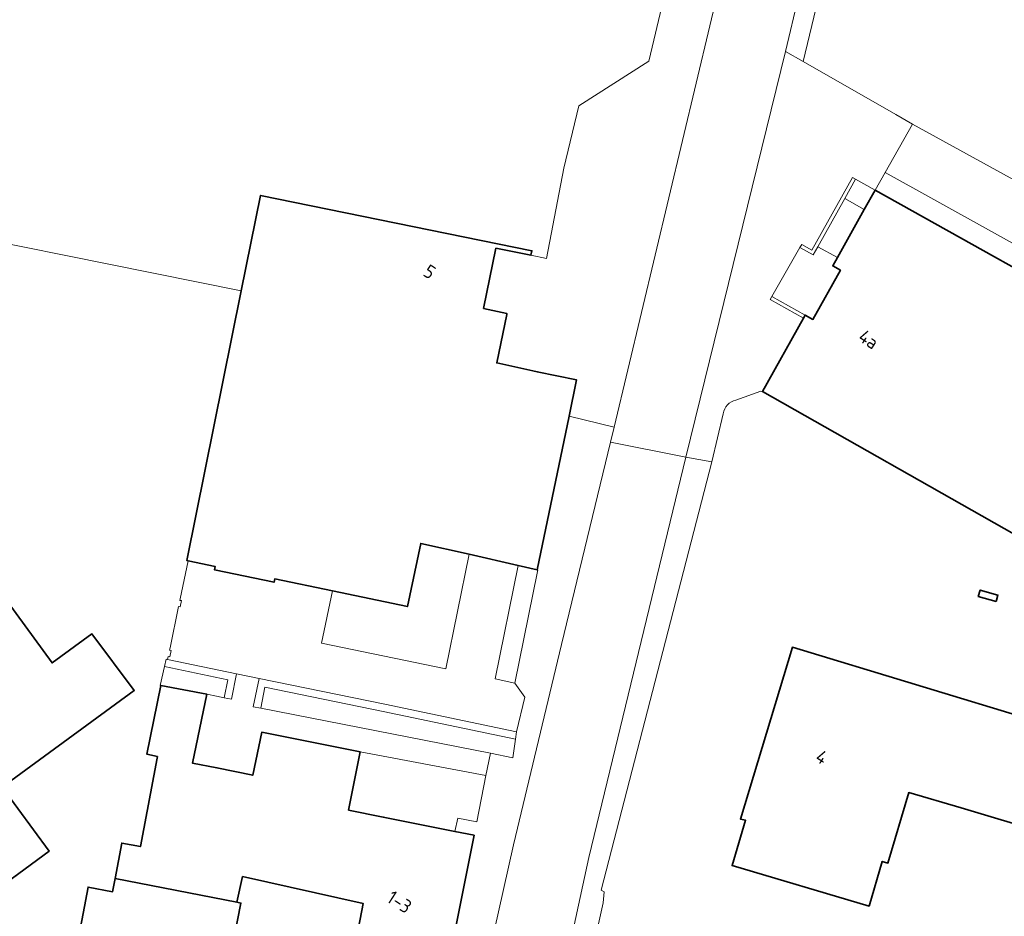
# Model space of a CAD drawing. Extents: x 184422 to 188298, y 343471 to 350189.
# Tile 146 of 256: x 186228 to 186293, y 347082 to 347142. Entities that reach past the tile are written whole.
import ezdxf
from ezdxf.enums import TextEntityAlignment as Align

# ---------------------------------------------------------------- set-up
doc = ezdxf.new("R2010")
doc.units = 0
for name, color, linetype, lineweight in [('B-WA-GR-BEPLANTING_CULTUUR_BODEMBEDEKKER-GV', 252, 'Continuous', 18), ('B-WA-GR-BEPLANTING_CULTUUR_HEESTERS-GV', 252, 'Continuous', 18), ('B-WA-IE-TERREINAFSCHEIDING_KUNSTMATIG_MUUR-G', 252, 'IE-TERREINAFSCHEIDING-KUNSTMATIG-DICHT', 18), ('B-WA-IE-TERREINAFSCHEIDING_KUNSTMATIG_MUUR-GV', 252, 'Continuous', 18), ('B-WA-OG-TERREIN_CULTUURSCHEIDING-GV', 252, 'Continuous', 18), ('B-WA-OG-TERREIN_ERF-GV', 252, 'Continuous', 18), ('B-WA-VH-VERHARDING_ASFALT-GV', 252, 'Continuous', 18), ('B-WA-VH-VERHARDING_BETONSTRAATSTEEN-GV', 252, 'Continuous', 18), ('B-WA-VH-VERHARDING_OPEN-GV', 252, 'Continuous', 18), ('B-WA-VH-VERHARDING_SIERBESTRATING-GV', 252, 'Continuous', 18), ('B-WA-VH-VERHARDING_STRAATBAKSTEEN-GV', 252, 'Continuous', 18), ('B-WE-OG-BEBOUWING-GV', 250, 'Continuous', 35), ('B-WE-OG-BEBOUWING-T18', 10, 'Continuous', 18)]:
    doc.layers.add(name, color=color, linetype=linetype, lineweight=lineweight)
doc.styles.add('NLCS-ISO-M500-T18', font='NLCS-ISO.ttf', dxfattribs={"height": 0.9})
doc.linetypes.add('IE-TERREINAFSCHEIDING-KUNSTMATIG-DICHT', pattern='A,8,-1,[82,NLCS.SHX,S=0.75,R=90,X=0,Y=0],-1', length=10)

msp = doc.modelspace()

# ---------------------------------------------------------------- linework, layer by layer
at = {"layer": 'B-WA-GR-BEPLANTING_CULTUUR_BODEMBEDEKKER-GV', "flags": 128}
msp.add_lwpolyline([(186258.592, 347091.174), (186250.218, 347092.751), (186249.444, 347088.878), (186251.752, 347088.417), (186256.526, 347087.463), (186256.71, 347088.348), (186257.987, 347088.093)], close=True, dxfattribs=at)
msp.add_lwpolyline([(186258.592, 347091.174), (186250.218, 347092.751), (186249.444, 347088.878), (186251.752, 347088.417), (186256.526, 347087.463), (186256.71, 347088.348), (186257.987, 347088.093)], close=True, dxfattribs=at)
msp.add_lwpolyline([(186258.592, 347091.174), (186250.218, 347092.751), (186249.444, 347088.878), (186251.752, 347088.417), (186256.526, 347087.463), (186256.71, 347088.348), (186257.987, 347088.093)], close=True, dxfattribs=at)
at = {"layer": 'B-WA-GR-BEPLANTING_CULTUUR_HEESTERS-GV', "flags": 128}
for points in [[(186248.36, 347103.475), (186247.625, 347100.007), (186255.923, 347098.278), (186257.464, 347105.913), (186254.245, 347106.643), (186253.359, 347102.438)], [(186248.36, 347103.475), (186247.625, 347100.007), (186255.923, 347098.278), (186257.464, 347105.913), (186254.245, 347106.643), (186253.359, 347102.438)], [(186248.36, 347103.475), (186247.625, 347100.007), (186255.923, 347098.278), (186257.464, 347105.913), (186254.245, 347106.643), (186253.359, 347102.438)], [(186262.014, 347104.881), (186260.728, 347105.173), (186259.196, 347097.615), (186260.513, 347097.324), (186262.021, 347104.769), (186262.042, 347104.875)], [(186262.014, 347104.881), (186260.728, 347105.173), (186259.196, 347097.615), (186260.513, 347097.324), (186262.021, 347104.769), (186262.042, 347104.875)], [(186262.014, 347104.881), (186260.728, 347105.173), (186259.196, 347097.615), (186260.513, 347097.324), (186262.021, 347104.769), (186262.042, 347104.875)], [(186241.981, 347097.951), (186237.382, 347098.902), (186237.289, 347098.921), (186237.174, 347098.434), (186241.39, 347097.563), (186241.141, 347096.366), (186241.63, 347096.264)], [(186241.981, 347097.951), (186237.382, 347098.902), (186237.289, 347098.921), (186237.174, 347098.434), (186241.39, 347097.563), (186241.141, 347096.366), (186241.63, 347096.264)], [(186241.981, 347097.951), (186237.382, 347098.902), (186237.289, 347098.921), (186237.174, 347098.434), (186241.39, 347097.563), (186241.141, 347096.366), (186241.63, 347096.264)], [(186236.941, 347097.167), (186240.002, 347096.59), (186240.651, 347096.468), (186241.141, 347096.366), (186241.39, 347097.563), (186237.174, 347098.434), (186236.879, 347097.179)], [(186236.941, 347097.167), (186240.002, 347096.59), (186240.651, 347096.468), (186241.141, 347096.366), (186241.39, 347097.563), (186237.174, 347098.434), (186236.879, 347097.179)], [(186236.941, 347097.167), (186240.002, 347096.59), (186240.651, 347096.468), (186241.141, 347096.366), (186241.39, 347097.563), (186237.174, 347098.434), (186236.879, 347097.179)], [(186260.636, 347094.099), (186251.851, 347095.927), (186243.473, 347097.651), (186243.092, 347095.759), (186243.583, 347095.663), (186243.864, 347097.06), (186251.75, 347095.437), (186260.562, 347093.604)], [(186260.636, 347094.099), (186251.851, 347095.927), (186243.473, 347097.651), (186243.092, 347095.759), (186243.583, 347095.663), (186243.864, 347097.06), (186251.75, 347095.437), (186260.562, 347093.604)], [(186260.636, 347094.099), (186251.851, 347095.927), (186243.473, 347097.651), (186243.092, 347095.759), (186243.583, 347095.663), (186243.864, 347097.06), (186251.75, 347095.437), (186260.562, 347093.604)], [(186258.884, 347092.662), (186260.379, 347092.369), (186260.562, 347093.604), (186251.75, 347095.437), (186243.864, 347097.06), (186243.583, 347095.663)], [(186258.884, 347092.662), (186260.379, 347092.369), (186260.562, 347093.604), (186251.75, 347095.437), (186243.864, 347097.06), (186243.583, 347095.663)], [(186258.884, 347092.662), (186260.379, 347092.369), (186260.562, 347093.604), (186251.75, 347095.437), (186243.864, 347097.06), (186243.583, 347095.663)]]:
    msp.add_lwpolyline(points, close=True, dxfattribs=at)
at = {"layer": 'B-WA-IE-TERREINAFSCHEIDING_KUNSTMATIG_MUUR-G', "flags": 128}
for points in [[(186279.513, 347126.343), (186279.625, 347126.544), (186280.306, 347126.163), (186283.017, 347131.005), (186283.218, 347130.892)], [(186279.513, 347126.343), (186279.625, 347126.544), (186280.306, 347126.163), (186283.017, 347131.005), (186283.218, 347130.892)], [(186279.513, 347126.343), (186279.625, 347126.544), (186280.306, 347126.163), (186283.017, 347131.005), (186283.218, 347130.892)], [(186283.218, 347130.892), (186282.495, 347129.601)], [(186283.218, 347130.892), (186282.495, 347129.601)], [(186283.218, 347130.892), (186282.495, 347129.601)], [(186282.495, 347129.601), (186280.702, 347126.399)], [(186282.495, 347129.601), (186280.702, 347126.399)], [(186282.495, 347129.601), (186280.702, 347126.399)], [(186279.513, 347126.343), (186280.394, 347125.85), (186280.702, 347126.399)], [(186279.513, 347126.343), (186280.394, 347125.85), (186280.702, 347126.399)], [(186279.513, 347126.343), (186280.394, 347125.85), (186280.702, 347126.399)], [(186277.64, 347123.082), (186277.528, 347122.882), (186279.744, 347121.64)], [(186277.64, 347123.082), (186277.528, 347122.882), (186279.744, 347121.64)], [(186277.64, 347123.082), (186277.528, 347122.882), (186279.744, 347121.64)], [(186279.856, 347121.841), (186277.64, 347123.082)], [(186279.856, 347121.841), (186277.64, 347123.082)], [(186279.856, 347121.841), (186277.64, 347123.082)]]:
    msp.add_lwpolyline(points, dxfattribs=at)
at = {"layer": 'B-WA-IE-TERREINAFSCHEIDING_KUNSTMATIG_MUUR-GV', "flags": 128}
for points in [[(186279.513, 347126.343), (186280.394, 347125.85), (186280.702, 347126.399), (186282.495, 347129.601), (186283.218, 347130.892), (186283.017, 347131.005), (186280.306, 347126.163), (186279.625, 347126.544)], [(186279.513, 347126.343), (186280.394, 347125.85), (186280.702, 347126.399), (186282.495, 347129.601), (186283.218, 347130.892), (186283.017, 347131.005), (186280.306, 347126.163), (186279.625, 347126.544)], [(186279.513, 347126.343), (186280.394, 347125.85), (186280.702, 347126.399), (186282.495, 347129.601), (186283.218, 347130.892), (186283.017, 347131.005), (186280.306, 347126.163), (186279.625, 347126.544)], [(186279.744, 347121.64), (186279.856, 347121.841), (186277.64, 347123.082), (186277.528, 347122.882)], [(186279.744, 347121.64), (186279.856, 347121.841), (186277.64, 347123.082), (186277.528, 347122.882)], [(186279.744, 347121.64), (186279.856, 347121.841), (186277.64, 347123.082), (186277.528, 347122.882)]]:
    msp.add_lwpolyline(points, close=True, dxfattribs=at)
at = {"layer": 'B-WA-OG-TERREIN_CULTUURSCHEIDING-GV', "flags": 128}
for points in [[(186266.391, 347148.342), (186244.169, 347153.272), (186234.982, 347155.331), (186232.496, 347155.88), (186226.393, 347157.229), (186222.168, 347158.156), (186222.008, 347157.389), (186216.494, 347130.955), (186216.032, 347128.741), (186242.29, 347123.45), (186243.575, 347129.811), (186261.657, 347126.13), (186261.59, 347125.825), (186262.621, 347125.614), (186263.771, 347131.625), (186264.769, 347135.779), (186269.437, 347138.756), (186271.296, 347146.533)], [(186266.391, 347148.342), (186244.169, 347153.272), (186234.982, 347155.331), (186232.496, 347155.88), (186226.393, 347157.229), (186222.168, 347158.156), (186222.008, 347157.389), (186216.494, 347130.955), (186216.032, 347128.741), (186242.29, 347123.45), (186243.575, 347129.811), (186261.657, 347126.13), (186261.59, 347125.825), (186262.621, 347125.614), (186263.771, 347131.625), (186264.769, 347135.779), (186269.437, 347138.756), (186271.296, 347146.533)], [(186266.391, 347148.342), (186244.169, 347153.272), (186234.982, 347155.331), (186232.496, 347155.88), (186226.393, 347157.229), (186222.168, 347158.156), (186222.008, 347157.389), (186216.494, 347130.955), (186216.032, 347128.741), (186242.29, 347123.45), (186243.575, 347129.811), (186261.657, 347126.13), (186261.59, 347125.825), (186262.621, 347125.614), (186263.771, 347131.625), (186264.769, 347135.779), (186269.437, 347138.756), (186271.296, 347146.533)], [(186285.259, 347147.326), (186286.723, 347149.432), (186288.061, 347151.623), (186315.203, 347138.097), (186308.599, 347122.703), (186287.003, 347134.558), (186285.19, 347131.352), (186311.915, 347116.518), (186312.133, 347117.022), (186312.581, 347118.056), (186320.206, 347135.957), (186315.163, 347138.234), (186316.5, 347141.196), (186300.967, 347148.763), (186284.855, 347156.873), (186284.904, 347156.97), (186284.56, 347157.057), (186284.041, 347156.826), (186284, 347156.654), (186281.558, 347146.421)], [(186285.259, 347147.326), (186286.723, 347149.432), (186288.061, 347151.623), (186315.203, 347138.097), (186308.599, 347122.703), (186287.003, 347134.558), (186285.19, 347131.352), (186311.915, 347116.518), (186312.133, 347117.022), (186312.581, 347118.056), (186320.206, 347135.957), (186315.163, 347138.234), (186316.5, 347141.196), (186300.967, 347148.763), (186284.855, 347156.873), (186284.904, 347156.97), (186284.56, 347157.057), (186284.041, 347156.826), (186284, 347156.654), (186281.558, 347146.421)], [(186285.259, 347147.326), (186286.723, 347149.432), (186288.061, 347151.623), (186315.203, 347138.097), (186308.599, 347122.703), (186287.003, 347134.558), (186285.19, 347131.352), (186311.915, 347116.518), (186312.133, 347117.022), (186312.581, 347118.056), (186320.206, 347135.957), (186315.163, 347138.234), (186316.5, 347141.196), (186300.967, 347148.763), (186284.855, 347156.873), (186284.904, 347156.97), (186284.56, 347157.057), (186284.041, 347156.826), (186284, 347156.654), (186281.558, 347146.421)]]:
    msp.add_lwpolyline(points, dxfattribs=at)
at = {"layer": 'B-WA-OG-TERREIN_ERF-GV', "flags": 128}
for points in [[(186230.341, 347074.51), (186232.084, 347083.75), (186233.715, 347083.442), (186233.88, 347084.317), (186234.327, 347086.685), (186235.575, 347086.449), (186236.688, 347092.337), (186236.708, 347092.443), (186236.008, 347092.598), (186236.941, 347097.167), (186236.879, 347097.179), (186237.174, 347098.434), (186237.289, 347098.921), (186237.382, 347098.902), (186237.424, 347099.108), (186237.532, 347099.085), (186237.618, 347099.507), (186237.511, 347099.529), (186237.545, 347099.695), (186238.117, 347102.428), (186238.225, 347102.406), (186238.311, 347102.827), (186238.203, 347102.849), (186238.225, 347102.957), (186238.753, 347105.485), (186238.664, 347105.504), (186242.29, 347123.45), (186216.032, 347128.741)], [(186230.341, 347074.51), (186232.084, 347083.75), (186233.715, 347083.442), (186233.88, 347084.317), (186234.327, 347086.685), (186235.575, 347086.449), (186236.688, 347092.337), (186236.708, 347092.443), (186236.008, 347092.598), (186236.941, 347097.167), (186236.879, 347097.179), (186237.174, 347098.434), (186237.289, 347098.921), (186237.382, 347098.902), (186237.424, 347099.108), (186237.532, 347099.085), (186237.618, 347099.507), (186237.511, 347099.529), (186237.545, 347099.695), (186238.117, 347102.428), (186238.225, 347102.406), (186238.311, 347102.827), (186238.203, 347102.849), (186238.225, 347102.957), (186238.753, 347105.485), (186238.664, 347105.504), (186242.29, 347123.45), (186216.032, 347128.741)], [(186230.341, 347074.51), (186232.084, 347083.75), (186233.715, 347083.442), (186233.88, 347084.317), (186234.327, 347086.685), (186235.575, 347086.449), (186236.688, 347092.337), (186236.708, 347092.443), (186236.008, 347092.598), (186236.941, 347097.167), (186236.879, 347097.179), (186237.174, 347098.434), (186237.289, 347098.921), (186237.382, 347098.902), (186237.424, 347099.108), (186237.532, 347099.085), (186237.618, 347099.507), (186237.511, 347099.529), (186237.545, 347099.695), (186238.117, 347102.428), (186238.225, 347102.406), (186238.311, 347102.827), (186238.203, 347102.849), (186238.225, 347102.957), (186238.753, 347105.485), (186238.664, 347105.504), (186242.29, 347123.45), (186216.032, 347128.741)], [(186293.788, 347107.249), (186277.007, 347116.755), (186276.898, 347116.785), (186275.249, 347116.185)], [(186293.788, 347107.249), (186277.007, 347116.755), (186276.898, 347116.785), (186275.249, 347116.185)], [(186293.788, 347107.249), (186277.007, 347116.755), (186276.898, 347116.785), (186275.249, 347116.185)], [(186274.398, 347115.276), (186273.634, 347112.077), (186266.263, 347083.539), (186266.46, 347083.447), (186266.4, 347082.694), (186265.553, 347078.903), (186265.333, 347077.899), (186270.253, 347076.674), (186266.675, 347059.731), (186264.973, 347055.433)], [(186274.398, 347115.276), (186273.634, 347112.077), (186266.263, 347083.539), (186266.46, 347083.447), (186266.4, 347082.694), (186265.553, 347078.903), (186265.333, 347077.899), (186270.253, 347076.674), (186266.675, 347059.731), (186264.973, 347055.433)], [(186274.398, 347115.276), (186273.634, 347112.077), (186266.263, 347083.539), (186266.46, 347083.447), (186266.4, 347082.694), (186265.553, 347078.903), (186265.333, 347077.899), (186270.253, 347076.674), (186266.675, 347059.731), (186264.973, 347055.433)], [(186221.265, 347110.176), (186229.692, 347098.679), (186232.328, 347100.611), (186235.166, 347096.853), (186226.36, 347090.398), (186229.488, 347086.137), (186225.014, 347082.853)], [(186221.265, 347110.176), (186229.692, 347098.679), (186232.328, 347100.611), (186235.166, 347096.853), (186226.36, 347090.398), (186229.488, 347086.137), (186225.014, 347082.853)], [(186221.265, 347110.176), (186229.692, 347098.679), (186232.328, 347100.611), (186235.166, 347096.853), (186226.36, 347090.398), (186229.488, 347086.137), (186225.014, 347082.853)], [(186295.324, 347087.53), (186292.686, 347088.306), (186290.24, 347089.026), (186286.758, 347090.051), (186285.375, 347085.35), (186284.991, 347085.463), (186284.113, 347082.49), (186274.992, 347085.184), (186275.883, 347088.201), (186275.541, 347088.284), (186279.007, 347099.72), (186295.401, 347094.751)], [(186295.324, 347087.53), (186292.686, 347088.306), (186290.24, 347089.026), (186286.758, 347090.051), (186285.375, 347085.35), (186284.991, 347085.463), (186284.113, 347082.49), (186274.992, 347085.184), (186275.883, 347088.201), (186275.541, 347088.284), (186279.007, 347099.72), (186295.401, 347094.751)], [(186295.324, 347087.53), (186292.686, 347088.306), (186290.24, 347089.026), (186286.758, 347090.051), (186285.375, 347085.35), (186284.991, 347085.463), (186284.113, 347082.49), (186274.992, 347085.184), (186275.883, 347088.201), (186275.541, 347088.284), (186279.007, 347099.72), (186295.401, 347094.751)]]:
    msp.add_lwpolyline(points, dxfattribs=at)
at = {"layer": 'B-WA-OG-TERREIN_ERF-GV'}
msp.add_lwpolyline([(186275.249, 347116.185, 0.304552), (186274.398, 347115.276)], format="xyb", dxfattribs=at)
msp.add_lwpolyline([(186275.249, 347116.185, 0.304552), (186274.398, 347115.276)], format="xyb", dxfattribs=at)
msp.add_lwpolyline([(186275.249, 347116.185, 0.304552), (186274.398, 347115.276)], format="xyb", dxfattribs=at)
at = {"layer": 'B-WA-OG-TERREIN_ERF-GV', "flags": 128}
msp.add_lwpolyline([(186242.271, 347082.684), (186240.078, 347071.601), (186241.844, 347071.243), (186241.243, 347067.886), (186247.316, 347066.57), (186250.414, 347082.656), (186242.375, 347084.463), (186241.99, 347082.752)], close=True, dxfattribs=at)
msp.add_lwpolyline([(186242.271, 347082.684), (186240.078, 347071.601), (186241.844, 347071.243), (186241.243, 347067.886), (186247.316, 347066.57), (186250.414, 347082.656), (186242.375, 347084.463), (186241.99, 347082.752)], close=True, dxfattribs=at)
msp.add_lwpolyline([(186242.271, 347082.684), (186240.078, 347071.601), (186241.844, 347071.243), (186241.243, 347067.886), (186247.316, 347066.57), (186250.414, 347082.656), (186242.375, 347084.463), (186241.99, 347082.752)], close=True, dxfattribs=at)
at = {"layer": 'B-WA-VH-VERHARDING_ASFALT-GV', "flags": 128}
msp.add_lwpolyline([(186281.558, 347146.421), (186279.733, 347138.737), (186285.889, 347135.207), (186287.003, 347134.558), (186308.599, 347122.703), (186315.203, 347138.097), (186288.061, 347151.623), (186286.723, 347149.432), (186285.259, 347147.326)], dxfattribs=at)
msp.add_lwpolyline([(186281.558, 347146.421), (186279.733, 347138.737), (186285.889, 347135.207), (186287.003, 347134.558), (186308.599, 347122.703), (186315.203, 347138.097), (186288.061, 347151.623), (186286.723, 347149.432), (186285.259, 347147.326)], dxfattribs=at)
msp.add_lwpolyline([(186281.558, 347146.421), (186279.733, 347138.737), (186285.889, 347135.207), (186287.003, 347134.558), (186308.599, 347122.703), (186315.203, 347138.097), (186288.061, 347151.623), (186286.723, 347149.432), (186285.259, 347147.326)], dxfattribs=at)
msp.add_lwpolyline([(186311.328, 347115.156), (186311.915, 347116.518), (186285.19, 347131.352), (186284.517, 347130.163), (186301.387, 347120.743), (186301.762, 347121.414), (186302.678, 347120.902), (186302.357, 347120.326), (186308.267, 347117.025), (186308.199, 347116.903)], close=True, dxfattribs=at)
msp.add_lwpolyline([(186311.328, 347115.156), (186311.915, 347116.518), (186285.19, 347131.352), (186284.517, 347130.163), (186301.387, 347120.743), (186301.762, 347121.414), (186302.678, 347120.902), (186302.357, 347120.326), (186308.267, 347117.025), (186308.199, 347116.903)], close=True, dxfattribs=at)
msp.add_lwpolyline([(186311.328, 347115.156), (186311.915, 347116.518), (186285.19, 347131.352), (186284.517, 347130.163), (186301.387, 347120.743), (186301.762, 347121.414), (186302.678, 347120.902), (186302.357, 347120.326), (186308.267, 347117.025), (186308.199, 347116.903)], close=True, dxfattribs=at)
at = {"layer": 'B-WA-VH-VERHARDING_BETONSTRAATSTEEN-GV', "flags": 128}
for points in [[(186279.733, 347138.737), (186281.558, 347146.421), (186284, 347156.654), (186284.041, 347156.826), (186284.99, 347160.802), (186283.699, 347161.129), (186279.418, 347143.056), (186278.553, 347139.406)], [(186279.733, 347138.737), (186281.558, 347146.421), (186284, 347156.654), (186284.041, 347156.826), (186284.99, 347160.802), (186283.699, 347161.129), (186279.418, 347143.056), (186278.553, 347139.406)], [(186279.733, 347138.737), (186281.558, 347146.421), (186284, 347156.654), (186284.041, 347156.826), (186284.99, 347160.802), (186283.699, 347161.129), (186279.418, 347143.056), (186278.553, 347139.406)], [(186283.795, 347128.873), (186284.517, 347130.163), (186283.218, 347130.892), (186282.495, 347129.601)], [(186283.795, 347128.873), (186284.517, 347130.163), (186283.218, 347130.892), (186282.495, 347129.601)], [(186283.795, 347128.873), (186284.517, 347130.163), (186283.218, 347130.892), (186282.495, 347129.601)], [(186279.856, 347121.841), (186280.371, 347121.553), (186282.208, 347124.833), (186281.694, 347125.122), (186282.002, 347125.671), (186280.702, 347126.399), (186280.394, 347125.85), (186279.513, 347126.343), (186277.64, 347123.082)], [(186279.856, 347121.841), (186280.371, 347121.553), (186282.208, 347124.833), (186281.694, 347125.122), (186282.002, 347125.671), (186280.702, 347126.399), (186280.394, 347125.85), (186279.513, 347126.343), (186277.64, 347123.082)], [(186279.856, 347121.841), (186280.371, 347121.553), (186282.208, 347124.833), (186281.694, 347125.122), (186282.002, 347125.671), (186280.702, 347126.399), (186280.394, 347125.85), (186279.513, 347126.343), (186277.64, 347123.082)], [(186260.728, 347105.173), (186257.464, 347105.913), (186255.923, 347098.278), (186247.625, 347100.007), (186248.36, 347103.475), (186244.516, 347104.273), (186244.474, 347104.056), (186240.507, 347104.883), (186240.555, 347105.102), (186238.753, 347105.485), (186238.225, 347102.957), (186238.203, 347102.849), (186238.311, 347102.827), (186238.225, 347102.406), (186238.117, 347102.428), (186237.545, 347099.695), (186237.511, 347099.529), (186237.618, 347099.507), (186237.532, 347099.085), (186237.424, 347099.108), (186237.382, 347098.902), (186241.981, 347097.951), (186243.473, 347097.651), (186251.851, 347095.927), (186260.636, 347094.099), (186261.174, 347096.402), (186260.513, 347097.324), (186259.196, 347097.615)], [(186260.728, 347105.173), (186257.464, 347105.913), (186255.923, 347098.278), (186247.625, 347100.007), (186248.36, 347103.475), (186244.516, 347104.273), (186244.474, 347104.056), (186240.507, 347104.883), (186240.555, 347105.102), (186238.753, 347105.485), (186238.225, 347102.957), (186238.203, 347102.849), (186238.311, 347102.827), (186238.225, 347102.406), (186238.117, 347102.428), (186237.545, 347099.695), (186237.511, 347099.529), (186237.618, 347099.507), (186237.532, 347099.085), (186237.424, 347099.108), (186237.382, 347098.902), (186241.981, 347097.951), (186243.473, 347097.651), (186251.851, 347095.927), (186260.636, 347094.099), (186261.174, 347096.402), (186260.513, 347097.324), (186259.196, 347097.615)], [(186260.728, 347105.173), (186257.464, 347105.913), (186255.923, 347098.278), (186247.625, 347100.007), (186248.36, 347103.475), (186244.516, 347104.273), (186244.474, 347104.056), (186240.507, 347104.883), (186240.555, 347105.102), (186238.753, 347105.485), (186238.225, 347102.957), (186238.203, 347102.849), (186238.311, 347102.827), (186238.225, 347102.406), (186238.117, 347102.428), (186237.545, 347099.695), (186237.511, 347099.529), (186237.618, 347099.507), (186237.532, 347099.085), (186237.424, 347099.108), (186237.382, 347098.902), (186241.981, 347097.951), (186243.473, 347097.651), (186251.851, 347095.927), (186260.636, 347094.099), (186261.174, 347096.402), (186260.513, 347097.324), (186259.196, 347097.615)]]:
    msp.add_lwpolyline(points, close=True, dxfattribs=at)
at = {"layer": 'B-WA-VH-VERHARDING_OPEN-GV', "flags": 128}
msp.add_lwpolyline([(186261.32, 347058.897), (186261.614, 347060.848), (186262.013, 347062.734), (186265.333, 347077.899), (186265.553, 347078.903), (186266.4, 347082.694), (186266.46, 347083.447), (186266.263, 347083.539), (186273.634, 347112.077), (186271.906, 347112.385), (186265.452, 347085.724), (186260.279, 347061.849), (186259.342, 347059.075)], close=True, dxfattribs=at)
msp.add_lwpolyline([(186261.32, 347058.897), (186261.614, 347060.848), (186262.013, 347062.734), (186265.333, 347077.899), (186265.553, 347078.903), (186266.4, 347082.694), (186266.46, 347083.447), (186266.263, 347083.539), (186273.634, 347112.077), (186271.906, 347112.385), (186265.452, 347085.724), (186260.279, 347061.849), (186259.342, 347059.075)], close=True, dxfattribs=at)
msp.add_lwpolyline([(186261.32, 347058.897), (186261.614, 347060.848), (186262.013, 347062.734), (186265.333, 347077.899), (186265.553, 347078.903), (186266.4, 347082.694), (186266.46, 347083.447), (186266.263, 347083.539), (186273.634, 347112.077), (186271.906, 347112.385), (186265.452, 347085.724), (186260.279, 347061.849), (186259.342, 347059.075)], close=True, dxfattribs=at)
at = {"layer": 'B-WA-VH-VERHARDING_SIERBESTRATING-GV', "flags": 128}
msp.add_lwpolyline([(186282.002, 347125.671), (186283.795, 347128.873), (186282.495, 347129.601), (186280.702, 347126.399)], close=True, dxfattribs=at)
msp.add_lwpolyline([(186282.002, 347125.671), (186283.795, 347128.873), (186282.495, 347129.601), (186280.702, 347126.399)], close=True, dxfattribs=at)
msp.add_lwpolyline([(186282.002, 347125.671), (186283.795, 347128.873), (186282.495, 347129.601), (186280.702, 347126.399)], close=True, dxfattribs=at)
at = {"layer": 'B-WA-VH-VERHARDING_STRAATBAKSTEEN-GV', "flags": 128}
for points in [[(186261.59, 347125.825), (186259.26, 347126.299), (186258.432, 347122.286), (186259.985, 347121.946), (186259.974, 347121.892), (186259.306, 347118.658), (186261.707, 347118.138), (186262.005, 347118.076), (186264.632, 347117.526), (186264.135, 347115.124), (186267.142, 347114.39), (186274.412, 347144.945), (186271.296, 347146.533), (186269.437, 347138.756), (186264.769, 347135.779), (186263.771, 347131.625), (186262.621, 347125.614)], [(186261.59, 347125.825), (186259.26, 347126.299), (186258.432, 347122.286), (186259.985, 347121.946), (186259.974, 347121.892), (186259.306, 347118.658), (186261.707, 347118.138), (186262.005, 347118.076), (186264.632, 347117.526), (186264.135, 347115.124), (186267.142, 347114.39), (186274.412, 347144.945), (186271.296, 347146.533), (186269.437, 347138.756), (186264.769, 347135.779), (186263.771, 347131.625), (186262.621, 347125.614)], [(186261.59, 347125.825), (186259.26, 347126.299), (186258.432, 347122.286), (186259.985, 347121.946), (186259.974, 347121.892), (186259.306, 347118.658), (186261.707, 347118.138), (186262.005, 347118.076), (186264.632, 347117.526), (186264.135, 347115.124), (186267.142, 347114.39), (186274.412, 347144.945), (186271.296, 347146.533), (186269.437, 347138.756), (186264.769, 347135.779), (186263.771, 347131.625), (186262.621, 347125.614)], [(186271.906, 347112.385), (186278.553, 347139.406), (186279.418, 347143.056), (186274.412, 347144.945), (186267.142, 347114.39), (186266.899, 347113.388)], [(186271.906, 347112.385), (186278.553, 347139.406), (186279.418, 347143.056), (186274.412, 347144.945), (186267.142, 347114.39), (186266.899, 347113.388)], [(186271.906, 347112.385), (186278.553, 347139.406), (186279.418, 347143.056), (186274.412, 347144.945), (186267.142, 347114.39), (186266.899, 347113.388)], [(186243.473, 347097.651), (186241.981, 347097.951), (186241.63, 347096.264), (186241.141, 347096.366), (186240.651, 347096.468), (186240.002, 347096.59), (186239.049, 347092.001), (186240.666, 347091.695), (186243.058, 347091.204), (186243.658, 347094.061), (186250.218, 347092.751), (186258.592, 347091.174), (186258.884, 347092.662), (186243.583, 347095.663), (186243.092, 347095.759)], [(186243.473, 347097.651), (186241.981, 347097.951), (186241.63, 347096.264), (186241.141, 347096.366), (186240.651, 347096.468), (186240.002, 347096.59), (186239.049, 347092.001), (186240.666, 347091.695), (186243.058, 347091.204), (186243.658, 347094.061), (186250.218, 347092.751), (186258.592, 347091.174), (186258.884, 347092.662), (186243.583, 347095.663), (186243.092, 347095.759)], [(186243.473, 347097.651), (186241.981, 347097.951), (186241.63, 347096.264), (186241.141, 347096.366), (186240.651, 347096.468), (186240.002, 347096.59), (186239.049, 347092.001), (186240.666, 347091.695), (186243.058, 347091.204), (186243.658, 347094.061), (186250.218, 347092.751), (186258.592, 347091.174), (186258.884, 347092.662), (186243.583, 347095.663), (186243.092, 347095.759)]]:
    msp.add_lwpolyline(points, close=True, dxfattribs=at)
for points in [[(186275.249, 347116.185), (186276.898, 347116.785), (186277.007, 347116.755), (186279.744, 347121.64), (186277.528, 347122.882), (186277.64, 347123.082), (186279.513, 347126.343), (186279.625, 347126.544), (186280.306, 347126.163), (186283.017, 347131.005), (186283.218, 347130.892), (186284.517, 347130.163), (186285.19, 347131.352), (186287.003, 347134.558), (186285.889, 347135.207), (186279.733, 347138.737), (186278.553, 347139.406), (186271.906, 347112.385), (186273.634, 347112.077)], [(186275.249, 347116.185), (186276.898, 347116.785), (186277.007, 347116.755), (186279.744, 347121.64), (186277.528, 347122.882), (186277.64, 347123.082), (186279.513, 347126.343), (186279.625, 347126.544), (186280.306, 347126.163), (186283.017, 347131.005), (186283.218, 347130.892), (186284.517, 347130.163), (186285.19, 347131.352), (186287.003, 347134.558), (186285.889, 347135.207), (186279.733, 347138.737), (186278.553, 347139.406), (186271.906, 347112.385), (186273.634, 347112.077)], [(186275.249, 347116.185), (186276.898, 347116.785), (186277.007, 347116.755), (186279.744, 347121.64), (186277.528, 347122.882), (186277.64, 347123.082), (186279.513, 347126.343), (186279.625, 347126.544), (186280.306, 347126.163), (186283.017, 347131.005), (186283.218, 347130.892), (186284.517, 347130.163), (186285.19, 347131.352), (186287.003, 347134.558), (186285.889, 347135.207), (186279.733, 347138.737), (186278.553, 347139.406), (186271.906, 347112.385), (186273.634, 347112.077)], [(186264.135, 347115.124), (186262.014, 347104.881), (186262.042, 347104.875), (186262.021, 347104.769), (186260.513, 347097.324), (186261.174, 347096.402), (186260.636, 347094.099), (186260.562, 347093.604), (186260.379, 347092.369), (186258.884, 347092.662), (186258.592, 347091.174), (186257.987, 347088.093), (186256.71, 347088.348), (186256.526, 347087.463), (186257.799, 347087.209), (186253.37, 347065.026), (186254.575, 347064.326), (186254.677, 347064.504)], [(186264.135, 347115.124), (186262.014, 347104.881), (186262.042, 347104.875), (186262.021, 347104.769), (186260.513, 347097.324), (186261.174, 347096.402), (186260.636, 347094.099), (186260.562, 347093.604), (186260.379, 347092.369), (186258.884, 347092.662), (186258.592, 347091.174), (186257.987, 347088.093), (186256.71, 347088.348), (186256.526, 347087.463), (186257.799, 347087.209), (186253.37, 347065.026), (186254.575, 347064.326), (186254.677, 347064.504)], [(186264.135, 347115.124), (186262.014, 347104.881), (186262.042, 347104.875), (186262.021, 347104.769), (186260.513, 347097.324), (186261.174, 347096.402), (186260.636, 347094.099), (186260.562, 347093.604), (186260.379, 347092.369), (186258.884, 347092.662), (186258.592, 347091.174), (186257.987, 347088.093), (186256.71, 347088.348), (186256.526, 347087.463), (186257.799, 347087.209), (186253.37, 347065.026), (186254.575, 347064.326), (186254.677, 347064.504)], [(186256.853, 347070.598), (186260.426, 347086.567), (186263.629, 347099.908), (186266.899, 347113.388), (186267.142, 347114.39), (186264.135, 347115.124)], [(186256.853, 347070.598), (186260.426, 347086.567), (186263.629, 347099.908), (186266.899, 347113.388), (186267.142, 347114.39), (186264.135, 347115.124)], [(186256.853, 347070.598), (186260.426, 347086.567), (186263.629, 347099.908), (186266.899, 347113.388), (186267.142, 347114.39), (186264.135, 347115.124)], [(186273.634, 347112.077), (186274.398, 347115.276)], [(186273.634, 347112.077), (186274.398, 347115.276)], [(186273.634, 347112.077), (186274.398, 347115.276)], [(186271.906, 347112.385), (186266.899, 347113.388), (186263.629, 347099.908), (186260.426, 347086.567), (186256.853, 347070.598)], [(186271.906, 347112.385), (186266.899, 347113.388), (186263.629, 347099.908), (186260.426, 347086.567), (186256.853, 347070.598)], [(186271.906, 347112.385), (186266.899, 347113.388), (186263.629, 347099.908), (186260.426, 347086.567), (186256.853, 347070.598)], [(186257.346, 347057.751), (186258.414, 347059.255), (186259.342, 347059.075), (186260.279, 347061.849), (186265.452, 347085.724), (186271.906, 347112.385)], [(186257.346, 347057.751), (186258.414, 347059.255), (186259.342, 347059.075), (186260.279, 347061.849), (186265.452, 347085.724), (186271.906, 347112.385)], [(186257.346, 347057.751), (186258.414, 347059.255), (186259.342, 347059.075), (186260.279, 347061.849), (186265.452, 347085.724), (186271.906, 347112.385)]]:
    msp.add_lwpolyline(points, dxfattribs=at)
at = {"layer": 'B-WA-VH-VERHARDING_STRAATBAKSTEEN-GV'}
msp.add_lwpolyline([(186274.398, 347115.276, -0.304552), (186275.249, 347116.185)], format="xyb", dxfattribs=at)
msp.add_lwpolyline([(186274.398, 347115.276, -0.304552), (186275.249, 347116.185)], format="xyb", dxfattribs=at)
msp.add_lwpolyline([(186274.398, 347115.276, -0.304552), (186275.249, 347116.185)], format="xyb", dxfattribs=at)
at = {"layer": 'B-WE-OG-BEBOUWING-GV', "flags": 128}
msp.add_lwpolyline([(186301.387, 347120.743), (186284.517, 347130.163), (186283.795, 347128.873), (186282.002, 347125.671), (186281.694, 347125.122), (186282.208, 347124.833), (186280.371, 347121.553), (186279.856, 347121.841), (186279.744, 347121.64), (186277.007, 347116.755), (186293.788, 347107.249)], dxfattribs=at)
msp.add_lwpolyline([(186301.387, 347120.743), (186284.517, 347130.163), (186283.795, 347128.873), (186282.002, 347125.671), (186281.694, 347125.122), (186282.208, 347124.833), (186280.371, 347121.553), (186279.856, 347121.841), (186279.744, 347121.64), (186277.007, 347116.755), (186293.788, 347107.249)], dxfattribs=at)
msp.add_lwpolyline([(186301.387, 347120.743), (186284.517, 347130.163), (186283.795, 347128.873), (186282.002, 347125.671), (186281.694, 347125.122), (186282.208, 347124.833), (186280.371, 347121.553), (186279.856, 347121.841), (186279.744, 347121.64), (186277.007, 347116.755), (186293.788, 347107.249)], dxfattribs=at)
for points in [[(186257.464, 347105.913), (186260.728, 347105.173), (186262.014, 347104.881), (186264.135, 347115.124), (186264.632, 347117.526), (186262.005, 347118.076), (186261.707, 347118.138), (186259.306, 347118.658), (186259.974, 347121.892), (186259.985, 347121.946), (186258.432, 347122.286), (186259.26, 347126.299), (186261.59, 347125.825), (186261.657, 347126.13), (186243.575, 347129.811), (186242.29, 347123.45), (186238.664, 347105.504), (186238.753, 347105.485), (186240.555, 347105.102), (186240.507, 347104.883), (186244.474, 347104.056), (186244.516, 347104.273), (186248.36, 347103.475), (186253.359, 347102.438), (186254.245, 347106.643)], [(186257.464, 347105.913), (186260.728, 347105.173), (186262.014, 347104.881), (186264.135, 347115.124), (186264.632, 347117.526), (186262.005, 347118.076), (186261.707, 347118.138), (186259.306, 347118.658), (186259.974, 347121.892), (186259.985, 347121.946), (186258.432, 347122.286), (186259.26, 347126.299), (186261.59, 347125.825), (186261.657, 347126.13), (186243.575, 347129.811), (186242.29, 347123.45), (186238.664, 347105.504), (186238.753, 347105.485), (186240.555, 347105.102), (186240.507, 347104.883), (186244.474, 347104.056), (186244.516, 347104.273), (186248.36, 347103.475), (186253.359, 347102.438), (186254.245, 347106.643)], [(186257.464, 347105.913), (186260.728, 347105.173), (186262.014, 347104.881), (186264.135, 347115.124), (186264.632, 347117.526), (186262.005, 347118.076), (186261.707, 347118.138), (186259.306, 347118.658), (186259.974, 347121.892), (186259.985, 347121.946), (186258.432, 347122.286), (186259.26, 347126.299), (186261.59, 347125.825), (186261.657, 347126.13), (186243.575, 347129.811), (186242.29, 347123.45), (186238.664, 347105.504), (186238.753, 347105.485), (186240.555, 347105.102), (186240.507, 347104.883), (186244.474, 347104.056), (186244.516, 347104.273), (186248.36, 347103.475), (186253.359, 347102.438), (186254.245, 347106.643)], [(186214.36, 347105.115), (186210.327, 347102.159), (186221.36, 347087.105), (186221.537, 347086.863), (186221.884, 347087.117), (186225.014, 347082.853), (186229.488, 347086.137), (186226.36, 347090.398), (186235.166, 347096.853), (186232.328, 347100.611), (186229.692, 347098.679), (186221.265, 347110.176)], [(186214.36, 347105.115), (186210.327, 347102.159), (186221.36, 347087.105), (186221.537, 347086.863), (186221.884, 347087.117), (186225.014, 347082.853), (186229.488, 347086.137), (186226.36, 347090.398), (186235.166, 347096.853), (186232.328, 347100.611), (186229.692, 347098.679), (186221.265, 347110.176)], [(186214.36, 347105.115), (186210.327, 347102.159), (186221.36, 347087.105), (186221.537, 347086.863), (186221.884, 347087.117), (186225.014, 347082.853), (186229.488, 347086.137), (186226.36, 347090.398), (186235.166, 347096.853), (186232.328, 347100.611), (186229.692, 347098.679), (186221.265, 347110.176)], [(186292.574, 347102.764), (186292.699, 347103.196), (186291.518, 347103.537), (186291.393, 347103.105)], [(186292.574, 347102.764), (186292.699, 347103.196), (186291.518, 347103.537), (186291.393, 347103.105)], [(186292.574, 347102.764), (186292.699, 347103.196), (186291.518, 347103.537), (186291.393, 347103.105)], [(186284.113, 347082.49), (186284.991, 347085.463), (186285.375, 347085.35), (186286.758, 347090.051), (186290.24, 347089.026), (186292.686, 347088.306), (186295.324, 347087.53), (186297.328, 347094.341), (186300.12, 347098.908), (186302.774, 347097.426), (186303.345, 347098.448), (186297.834, 347101.528), (186295.401, 347094.751), (186279.007, 347099.72), (186275.541, 347088.284), (186275.883, 347088.201), (186274.992, 347085.184)], [(186284.113, 347082.49), (186284.991, 347085.463), (186285.375, 347085.35), (186286.758, 347090.051), (186290.24, 347089.026), (186292.686, 347088.306), (186295.324, 347087.53), (186297.328, 347094.341), (186300.12, 347098.908), (186302.774, 347097.426), (186303.345, 347098.448), (186297.834, 347101.528), (186295.401, 347094.751), (186279.007, 347099.72), (186275.541, 347088.284), (186275.883, 347088.201), (186274.992, 347085.184)], [(186284.113, 347082.49), (186284.991, 347085.463), (186285.375, 347085.35), (186286.758, 347090.051), (186290.24, 347089.026), (186292.686, 347088.306), (186295.324, 347087.53), (186297.328, 347094.341), (186300.12, 347098.908), (186302.774, 347097.426), (186303.345, 347098.448), (186297.834, 347101.528), (186295.401, 347094.751), (186279.007, 347099.72), (186275.541, 347088.284), (186275.883, 347088.201), (186274.992, 347085.184)], [(186242.375, 347084.463), (186250.414, 347082.656), (186247.316, 347066.57), (186247.242, 347066.185), (186253.37, 347065.026), (186257.799, 347087.209), (186256.526, 347087.463), (186251.752, 347088.417), (186249.444, 347088.878), (186250.218, 347092.751), (186243.658, 347094.061), (186243.058, 347091.204), (186240.666, 347091.695), (186239.049, 347092.001), (186240.002, 347096.59), (186236.941, 347097.167), (186236.008, 347092.598), (186236.708, 347092.443), (186236.688, 347092.337), (186235.575, 347086.449), (186234.327, 347086.685), (186233.88, 347084.317), (186241.99, 347082.752)], [(186242.375, 347084.463), (186250.414, 347082.656), (186247.316, 347066.57), (186247.242, 347066.185), (186253.37, 347065.026), (186257.799, 347087.209), (186256.526, 347087.463), (186251.752, 347088.417), (186249.444, 347088.878), (186250.218, 347092.751), (186243.658, 347094.061), (186243.058, 347091.204), (186240.666, 347091.695), (186239.049, 347092.001), (186240.002, 347096.59), (186236.941, 347097.167), (186236.008, 347092.598), (186236.708, 347092.443), (186236.688, 347092.337), (186235.575, 347086.449), (186234.327, 347086.685), (186233.88, 347084.317), (186241.99, 347082.752)], [(186242.375, 347084.463), (186250.414, 347082.656), (186247.316, 347066.57), (186247.242, 347066.185), (186253.37, 347065.026), (186257.799, 347087.209), (186256.526, 347087.463), (186251.752, 347088.417), (186249.444, 347088.878), (186250.218, 347092.751), (186243.658, 347094.061), (186243.058, 347091.204), (186240.666, 347091.695), (186239.049, 347092.001), (186240.002, 347096.59), (186236.941, 347097.167), (186236.008, 347092.598), (186236.708, 347092.443), (186236.688, 347092.337), (186235.575, 347086.449), (186234.327, 347086.685), (186233.88, 347084.317), (186241.99, 347082.752)], [(186230.286, 347074.218), (186231.837, 347073.848), (186231.501, 347072.253), (186235.243, 347071.547), (186237.649, 347071.093), (186239.894, 347070.67), (186240.078, 347071.601), (186242.271, 347082.684), (186241.99, 347082.752), (186233.88, 347084.317), (186233.715, 347083.442), (186232.084, 347083.75), (186230.341, 347074.51)], [(186230.286, 347074.218), (186231.837, 347073.848), (186231.501, 347072.253), (186235.243, 347071.547), (186237.649, 347071.093), (186239.894, 347070.67), (186240.078, 347071.601), (186242.271, 347082.684), (186241.99, 347082.752), (186233.88, 347084.317), (186233.715, 347083.442), (186232.084, 347083.75), (186230.341, 347074.51)], [(186230.286, 347074.218), (186231.837, 347073.848), (186231.501, 347072.253), (186235.243, 347071.547), (186237.649, 347071.093), (186239.894, 347070.67), (186240.078, 347071.601), (186242.271, 347082.684), (186241.99, 347082.752), (186233.88, 347084.317), (186233.715, 347083.442), (186232.084, 347083.75), (186230.341, 347074.51)]]:
    msp.add_lwpolyline(points, close=True, dxfattribs=at)

# ---------------------------------------------------------------- texts
at = {"layer": 'B-WE-OG-BEBOUWING-T18', "style": 'NLCS-ISO-M500-T18'}
for s, p in [('5', (186254.84, 347124.728)), ('5', (186254.84, 347124.728)), ('5', (186254.84, 347124.728)), ('4a', (186284.082, 347120.235)), ('4a', (186284.082, 347120.235)), ('4a', (186284.082, 347120.235)), ('4', (186280.971, 347092.408)), ('4', (186280.971, 347092.408)), ('4', (186280.971, 347092.408)), ('1-3', (186252.832, 347082.762)), ('1-3', (186252.832, 347082.762)), ('1-3', (186252.832, 347082.762))]:
    msp.add_text(s, height=0.9, rotation=327.1, dxfattribs=at).set_placement(p, align=Align.MIDDLE)

doc.saveas('drawing.dxf')
